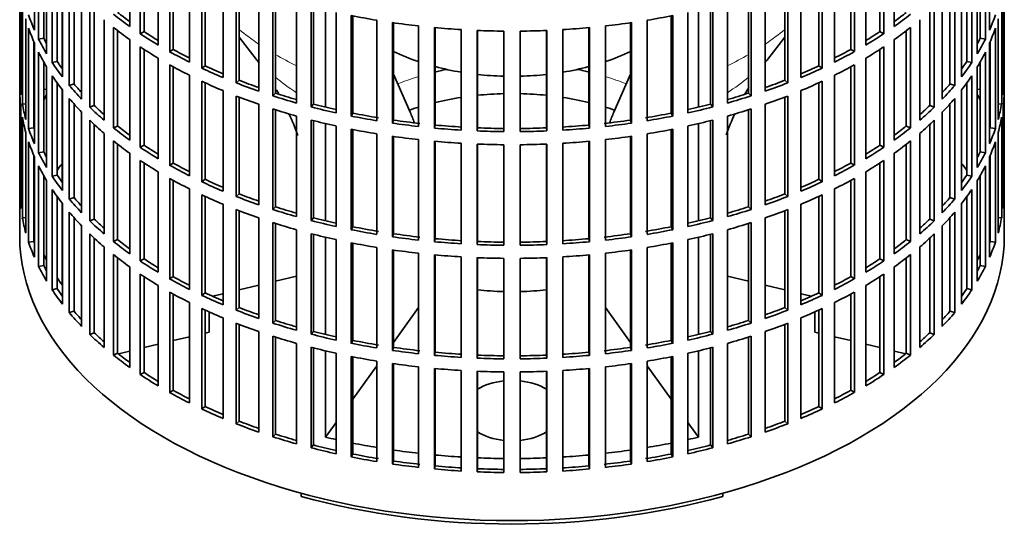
# Model space of a CAD drawing. Header units: millimetres. Extents: x 166 to 762, y -1804 to 1635.
# Tile 2 of 19: x 572 to 756, y -1790 to -1694. Entities that reach past the tile are written whole.
import ezdxf

# ---------------------------------------------------------------- set-up
doc = ezdxf.new("R2010")
doc.units = ezdxf.units.MM
for name, color, linetype in [('M5X8_UNI7687', 7, 'Continuous'), ('VSI134_FILTRO_A', 7, 'Continuous'), ('VSI134_GIUNTO_8×', 7, 'Continuous'), ('VSI134_SUPPORTO_', 7, 'Continuous')]:
    doc.layers.add(name, color=color, linetype=linetype)

# ---------------------------------------------------------------- blocks, each defined once
blk = doc.blocks.new('SE4')
at = {"layer": 'M5X8_UNI7687', "color": 7, "linetype": 'Continuous', "lineweight": 35}
for p, q in [((577.37, -1706.94), (576.82, -1706.84)), ((751.84, -1706.84), (751.29, -1706.94))]:
    blk.add_line(p, q, dxfattribs=at)
blk.add_arc((583.71, -1713.34), 10, 149.5344, 150.749, dxfattribs=at)
blk.add_ellipse((575.53, -1711.62), major_axis=(1.01, 4.83), ratio=0.279258, start_param=0.911533, end_param=0.977038, dxfattribs=at)
at = {"layer": 'VSI134_FILTRO_A', "color": 7, "linetype": 'Continuous', "lineweight": 35}
for p, q in [((572.33, -1570.24), (572.33, -1734.36)), ((756.33, -1734.36), (756.33, -1570.24)), ((575.09, -1677.04), (575.09, -1695.82)), ((592.89, -1676.38), (592.89, -1695.16)), ((594.84, -1677.72), (594.84, -1696.5)), ((733.83, -1677.72), (733.83, -1696.5)), ((735.77, -1676.38), (735.77, -1695.16)), ((753.58, -1677.04), (753.58, -1695.82)), ((575.87, -1678.73), (575.87, -1697.51)), ((595.58, -1678.21), (595.58, -1696.11)), ((598.22, -1679.85), (598.22, -1698.63)), ((730.45, -1679.85), (730.45, -1698.63)), ((733.09, -1678.21), (733.09, -1696.11)), ((752.79, -1678.73), (752.79, -1697.51)), ((576.82, -1680.54), (576.82, -1697.34)), ((577.37, -1681.48), (577.37, -1700.26)), ((600.36, -1681.08), (600.36, -1699.86)), ((601.03, -1681.46), (601.03, -1699.44)), ((727.63, -1681.46), (727.63, -1699.44)), ((728.31, -1681.08), (728.31, -1699.86)), ((751.29, -1681.48), (751.29, -1700.26)), ((751.84, -1680.54), (751.84, -1697.34)), ((578.41, -1683.13), (578.41, -1701.91)), ((604.04, -1683.03), (604.04, -1701.81)), ((724.62, -1683.03), (724.62, -1701.81)), ((750.25, -1683.13), (750.25, -1701.91)), ((579.33, -1684.47), (579.33, -1701.69)), ((606.36, -1684.16), (606.36, -1702.94)), ((606.97, -1684.44), (606.97, -1702.48)), ((721.69, -1684.44), (721.69, -1702.48)), ((722.3, -1684.16), (722.3, -1702.94)), ((749.33, -1684.47), (749.33, -1701.69)), ((572.34, -1686.24), (572.34, -1705.02)), ((580.32, -1685.79), (580.32, -1704.57)), ((610.33, -1685.92), (610.33, -1704.7)), ((612.81, -1686.92), (612.81, -1705.7)), ((613.35, -1687.13), (613.35, -1705.21)), ((715.32, -1687.13), (715.32, -1705.21)), ((715.85, -1686.92), (715.85, -1705.7)), ((718.33, -1685.92), (718.33, -1704.7)), ((748.34, -1685.79), (748.34, -1704.57)), ((756.32, -1686.24), (756.32, -1705.02)), ((581.6, -1687.38), (581.6, -1706.16)), ((582.49, -1688.4), (582.49, -1705.89)), ((617.03, -1688.47), (617.03, -1707.25)), ((711.64, -1688.47), (711.64, -1707.25)), ((746.17, -1688.4), (746.17, -1705.89)), ((747.06, -1687.38), (747.06, -1706.16)), ((572.56, -1689.13), (572.56, -1707.91)), ((572.83, -1690.87), (572.83, -1709.65)), ((583.91, -1689.94), (583.91, -1708.72)), ((619.65, -1689.34), (619.65, -1708.12)), ((620.11, -1689.49), (620.11, -1707.61)), ((624.08, -1690.68), (624.08, -1709.46)), ((704.58, -1690.68), (704.58, -1709.46)), ((708.55, -1689.49), (708.55, -1707.61)), ((709.01, -1689.34), (709.01, -1708.12)), ((744.75, -1689.94), (744.75, -1708.72)), ((755.84, -1690.87), (755.84, -1709.65)), ((756.1, -1689.13), (756.1, -1707.91)), ((585.43, -1691.45), (585.43, -1710.23)), ((586.27, -1692.25), (586.27, -1709.92)), ((626.83, -1691.42), (626.83, -1710.19)), ((627.21, -1691.51), (627.21, -1709.66)), ((631.45, -1692.52), (631.45, -1711.3)), ((697.22, -1692.52), (697.22, -1711.3)), ((701.45, -1691.51), (701.45, -1709.66)), ((701.84, -1691.42), (701.84, -1710.19)), ((742.4, -1692.25), (742.4, -1709.92)), ((743.24, -1691.45), (743.24, -1710.23)), ((573.48, -1693.73), (573.48, -1712.51)), ((588.11, -1693.89), (588.11, -1712.67)), ((634.29, -1693.12), (634.29, -1711.9)), ((634.59, -1693.18), (634.59, -1711.35)), ((639.06, -1693.99), (639.06, -1712.77)), ((641.99, -1694.44), (641.99, -1713.22)), ((642.2, -1694.47), (642.2, -1712.65)), ((686.46, -1694.47), (686.46, -1712.65)), ((686.68, -1694.44), (686.68, -1713.22)), ((689.6, -1693.99), (689.6, -1712.77)), ((694.07, -1693.18), (694.07, -1711.35)), ((694.37, -1693.12), (694.37, -1711.9)), ((740.55, -1693.89), (740.55, -1712.67)), ((755.19, -1693.73), (755.19, -1712.51)), ((574, -1695.45), (574, -1714.23)), ((589.85, -1695.32), (589.85, -1714.1)), ((590.64, -1695.94), (590.64, -1713.75)), ((595.58, -1696.11), (594.84, -1696.5)), ((646.87, -1695.06), (646.87, -1713.84)), ((649.85, -1695.37), (649.85, -1714.15)), ((649.98, -1695.38), (649.98, -1713.57)), ((654.81, -1695.74), (654.81, -1714.52)), ((657.82, -1695.9), (657.82, -1714.68)), ((657.87, -1695.9), (657.87, -1714.1)), ((662.82, -1696.02), (662.82, -1714.8)), ((665.85, -1696.02), (665.85, -1714.8)), ((670.8, -1695.9), (670.8, -1714.1)), ((670.84, -1695.9), (670.84, -1714.68)), ((673.86, -1695.74), (673.86, -1714.52)), ((678.68, -1695.38), (678.68, -1713.57)), ((678.81, -1695.37), (678.81, -1714.15)), ((681.8, -1695.06), (681.8, -1713.84)), ((733.09, -1696.11), (733.83, -1696.5)), ((738.02, -1695.94), (738.02, -1713.75)), ((738.82, -1695.32), (738.82, -1714.1)), ((754.66, -1695.45), (754.66, -1714.23)), ((574.98, -1698.03), (574.98, -1714.11)), ((575.09, -1698.27), (575.09, -1717.05)), ((576.82, -1697.34), (575.87, -1697.51)), ((592.89, -1697.61), (592.89, -1716.39)), ((735.77, -1697.61), (735.77, -1716.39)), ((751.84, -1697.34), (752.79, -1697.51)), ((753.58, -1698.27), (753.58, -1717.05)), ((753.68, -1698.03), (753.68, -1714.11)), ((575.87, -1699.96), (575.87, -1718.74)), ((594.84, -1698.95), (594.84, -1717.73)), ((595.58, -1699.43), (595.58, -1717.34)), ((601.03, -1699.44), (600.36, -1699.86)), ((727.63, -1699.44), (728.31, -1699.86)), ((733.09, -1699.43), (733.09, -1717.34)), ((733.83, -1698.95), (733.83, -1717.73)), ((752.79, -1699.96), (752.79, -1718.74)), ((576.82, -1701.77), (576.82, -1718.57)), ((579.33, -1701.69), (578.41, -1701.91)), ((598.22, -1701.08), (598.22, -1719.86)), ((730.45, -1701.08), (730.45, -1719.86)), ((749.33, -1701.69), (750.25, -1701.91)), ((751.84, -1701.77), (751.84, -1718.57)), ((577.37, -1702.71), (577.37, -1721.49)), ((600.36, -1702.31), (600.36, -1721.09)), ((601.03, -1702.69), (601.03, -1720.67)), ((606.97, -1702.48), (606.36, -1702.94)), ((721.69, -1702.48), (722.3, -1702.94)), ((727.63, -1702.69), (727.63, -1720.67)), ((728.31, -1702.31), (728.31, -1721.09)), ((751.29, -1702.71), (751.29, -1721.49)), ((572.56, -1705.02), (572.34, -1705.02)), ((578.41, -1704.36), (578.41, -1723.14)), ((604.04, -1704.26), (604.04, -1723.04)), ((606.36, -1705.39), (606.36, -1724.17)), ((606.97, -1705.67), (606.97, -1723.71)), ((613.35, -1705.21), (612.81, -1705.7)), ((715.32, -1705.21), (715.85, -1705.7)), ((721.69, -1705.67), (721.69, -1723.71)), ((722.3, -1705.39), (722.3, -1724.17)), ((724.62, -1704.26), (724.62, -1723.04)), ((750.25, -1704.36), (750.25, -1723.14)), ((756.1, -1705.02), (756.32, -1705.02)), ((572.34, -1707.47), (572.34, -1726.25)), ((579.33, -1705.7), (579.33, -1722.91)), ((580.32, -1707.02), (580.32, -1725.8)), ((582.49, -1705.89), (581.6, -1706.16)), ((610.33, -1707.14), (610.33, -1725.92)), ((718.33, -1707.14), (718.33, -1725.92)), ((746.17, -1705.89), (747.06, -1706.16)), ((748.34, -1707.02), (748.34, -1725.8)), ((749.33, -1705.7), (749.33, -1722.91)), ((756.32, -1707.47), (756.32, -1726.25)), ((581.6, -1708.61), (581.6, -1727.39)), ((612.81, -1708.15), (612.81, -1726.93)), ((613.35, -1708.36), (613.35, -1726.44)), ((620.11, -1707.61), (619.65, -1708.12)), ((708.55, -1707.61), (709.01, -1708.12)), ((715.32, -1708.36), (715.32, -1726.44)), ((715.85, -1708.15), (715.85, -1726.93)), ((747.06, -1708.61), (747.06, -1727.39)), ((572.56, -1710.36), (572.56, -1729.14)), ((573.48, -1709.6), (572.83, -1709.65)), ((582.49, -1709.63), (582.49, -1727.12)), ((583.91, -1711.17), (583.91, -1729.95)), ((586.27, -1709.92), (585.43, -1710.23)), ((617.03, -1709.7), (617.03, -1728.48)), ((619.65, -1710.57), (619.65, -1729.35)), ((620.11, -1710.72), (620.11, -1728.84)), ((627.21, -1709.66), (626.83, -1710.19)), ((701.45, -1709.66), (701.84, -1710.19)), ((708.55, -1710.72), (708.55, -1728.84)), ((709.01, -1710.57), (709.01, -1729.35)), ((711.64, -1709.7), (711.64, -1728.48)), ((742.4, -1709.92), (743.24, -1710.23)), ((744.75, -1711.17), (744.75, -1729.95)), ((746.17, -1709.63), (746.17, -1727.12)), ((755.19, -1709.6), (755.84, -1709.65)), ((756.1, -1710.36), (756.1, -1729.14)), ((572.83, -1712.1), (572.83, -1730.88)), ((585.43, -1712.68), (585.43, -1731.46)), ((624.08, -1711.91), (624.08, -1730.68)), ((626.83, -1712.64), (626.83, -1731.42)), ((627.21, -1712.74), (627.21, -1730.89)), ((634.59, -1711.35), (634.29, -1711.9)), ((642.2, -1712.65), (641.99, -1713.22)), ((686.46, -1712.65), (686.68, -1713.22)), ((694.07, -1711.35), (694.37, -1711.9)), ((701.45, -1712.74), (701.45, -1730.89)), ((701.84, -1712.64), (701.84, -1731.42)), ((704.58, -1711.91), (704.58, -1730.68)), ((743.24, -1712.68), (743.24, -1731.46)), ((755.84, -1712.1), (755.84, -1730.88)), ((574.98, -1714.11), (574, -1714.23)), ((586.27, -1713.48), (586.27, -1731.15)), ((590.64, -1713.75), (589.85, -1714.1)), ((631.45, -1713.75), (631.45, -1732.53)), ((634.29, -1714.35), (634.29, -1733.13)), ((634.59, -1714.41), (634.59, -1732.58)), ((649.98, -1713.57), (649.85, -1714.15)), ((657.87, -1714.1), (657.82, -1714.68)), ((670.8, -1714.1), (670.84, -1714.68)), ((678.68, -1713.57), (678.81, -1714.15)), ((694.07, -1714.41), (694.07, -1732.58)), ((694.37, -1714.35), (694.37, -1733.13)), ((697.22, -1713.75), (697.22, -1732.53)), ((738.02, -1713.75), (738.82, -1714.1)), ((742.4, -1713.48), (742.4, -1731.15)), ((753.68, -1714.11), (754.66, -1714.23)), ((573.48, -1714.96), (573.48, -1733.74)), ((574, -1716.68), (574, -1735.46)), ((588.11, -1715.12), (588.11, -1733.9)), ((589.85, -1716.55), (589.85, -1735.33)), ((639.06, -1715.21), (639.06, -1733.99)), ((641.99, -1715.67), (641.99, -1734.45)), ((642.2, -1715.7), (642.2, -1733.88)), ((646.87, -1716.29), (646.87, -1735.07)), ((649.85, -1716.6), (649.85, -1735.38)), ((649.98, -1716.61), (649.98, -1734.8)), ((678.68, -1716.61), (678.68, -1734.8)), ((678.81, -1716.6), (678.81, -1735.38)), ((681.8, -1716.29), (681.8, -1735.07)), ((686.46, -1715.7), (686.46, -1733.88)), ((686.68, -1715.67), (686.68, -1734.45)), ((689.6, -1715.21), (689.6, -1733.99)), ((738.82, -1716.55), (738.82, -1735.33)), ((740.55, -1715.12), (740.55, -1733.9)), ((754.66, -1716.68), (754.66, -1735.46)), ((755.19, -1714.96), (755.19, -1733.74)), ((590.64, -1717.17), (590.64, -1734.98)), ((595.58, -1717.34), (594.84, -1717.73)), ((654.81, -1716.97), (654.81, -1735.75)), ((657.82, -1717.12), (657.82, -1735.9)), ((657.87, -1717.13), (657.87, -1735.33)), ((662.82, -1717.25), (662.82, -1736.03)), ((665.85, -1717.25), (665.85, -1736.03)), ((670.8, -1717.13), (670.8, -1735.33)), ((670.84, -1717.12), (670.84, -1735.9)), ((673.86, -1716.97), (673.86, -1735.75)), ((733.09, -1717.34), (733.83, -1717.73)), ((738.02, -1717.17), (738.02, -1734.98)), ((574.98, -1719.26), (574.98, -1735.34)), ((575.09, -1719.5), (575.09, -1738.28)), ((576.82, -1718.57), (575.87, -1718.74)), ((592.89, -1718.84), (592.89, -1737.62)), ((594.84, -1720.18), (594.84, -1738.96)), ((733.83, -1720.18), (733.83, -1738.96)), ((735.77, -1718.84), (735.77, -1737.62)), ((751.84, -1718.57), (752.79, -1718.74)), ((753.58, -1719.5), (753.58, -1738.28)), ((753.68, -1719.26), (753.68, -1735.34)), ((575.87, -1721.19), (575.87, -1739.97)), ((595.58, -1720.66), (595.58, -1738.57)), ((601.03, -1720.67), (600.36, -1721.09)), ((727.63, -1720.67), (728.31, -1721.09)), ((733.09, -1720.66), (733.09, -1738.57)), ((752.79, -1721.19), (752.79, -1739.97)), ((576.82, -1723), (576.82, -1739.8)), ((577.37, -1723.94), (577.37, -1742.72)), ((579.33, -1722.91), (578.41, -1723.14)), ((598.22, -1722.31), (598.22, -1741.09)), ((600.36, -1723.54), (600.36, -1742.32)), ((601.03, -1723.92), (601.03, -1741.9)), ((606.97, -1723.71), (606.36, -1724.17)), ((721.69, -1723.71), (722.3, -1724.17)), ((727.63, -1723.92), (727.63, -1741.9)), ((728.31, -1723.54), (728.31, -1742.32)), ((730.45, -1722.31), (730.45, -1741.09)), ((749.33, -1722.91), (750.25, -1723.14)), ((751.29, -1723.94), (751.29, -1742.72)), ((751.84, -1723), (751.84, -1739.8)), ((578.41, -1725.59), (578.41, -1744.36)), ((604.04, -1725.49), (604.04, -1744.27)), ((724.62, -1725.49), (724.62, -1744.27)), ((750.25, -1725.59), (750.25, -1744.36)), ((572.56, -1726.25), (572.34, -1726.25)), ((579.33, -1726.92), (579.33, -1744.14)), ((582.49, -1727.12), (581.6, -1727.39)), ((606.36, -1726.62), (606.36, -1745.4)), ((606.97, -1726.9), (606.97, -1744.94)), ((613.35, -1726.44), (612.81, -1726.93)), ((715.32, -1726.44), (715.85, -1726.93)), ((721.69, -1726.9), (721.69, -1744.94)), ((722.3, -1726.62), (722.3, -1745.4)), ((746.17, -1727.12), (747.06, -1727.39)), ((749.33, -1726.92), (749.33, -1744.14)), ((756.1, -1726.25), (756.32, -1726.25)), ((580.32, -1728.25), (580.32, -1747.03)), ((610.33, -1728.37), (610.33, -1747.15)), ((612.81, -1729.38), (612.81, -1748.16)), ((613.35, -1729.58), (613.35, -1747.67)), ((620.11, -1728.84), (619.65, -1729.35)), ((708.55, -1728.84), (709.01, -1729.35)), ((715.32, -1729.58), (715.32, -1747.67)), ((715.85, -1729.38), (715.85, -1748.16)), ((718.33, -1728.37), (718.33, -1747.15)), ((748.34, -1728.25), (748.34, -1747.03)), ((573.48, -1730.83), (572.83, -1730.88)), ((581.6, -1729.84), (581.6, -1748.62)), ((582.49, -1730.86), (582.49, -1748.35)), ((586.27, -1731.15), (585.43, -1731.46)), ((617.03, -1730.93), (617.03, -1749.71)), ((627.21, -1730.89), (626.83, -1731.42)), ((701.45, -1730.89), (701.84, -1731.42)), ((711.64, -1730.93), (711.64, -1749.71)), ((742.4, -1731.15), (743.24, -1731.46)), ((746.17, -1730.86), (746.17, -1748.35)), ((747.06, -1729.84), (747.06, -1748.62)), ((755.19, -1730.83), (755.84, -1730.88)), ((583.91, -1732.4), (583.91, -1751.18)), ((619.65, -1731.8), (619.65, -1750.58)), ((620.11, -1731.95), (620.11, -1750.07)), ((624.08, -1733.13), (624.08, -1751.91)), ((634.59, -1732.58), (634.29, -1733.13)), ((694.07, -1732.58), (694.37, -1733.13)), ((704.58, -1733.13), (704.58, -1751.91)), ((708.55, -1731.95), (708.55, -1750.07)), ((709.01, -1731.8), (709.01, -1750.58)), ((744.75, -1732.4), (744.75, -1751.18)), ((585.43, -1733.91), (585.43, -1752.69)), ((586.27, -1734.71), (586.27, -1752.38)), ((590.64, -1734.98), (589.85, -1735.33)), ((626.83, -1733.87), (626.83, -1752.65)), ((627.21, -1733.97), (627.21, -1752.12)), ((631.45, -1734.98), (631.45, -1753.76)), ((642.2, -1733.88), (641.99, -1734.45)), ((649.98, -1734.8), (649.85, -1735.38)), ((678.68, -1734.8), (678.81, -1735.38)), ((686.46, -1733.88), (686.68, -1734.45)), ((697.22, -1734.98), (697.22, -1753.76)), ((701.45, -1733.97), (701.45, -1752.12)), ((701.84, -1733.87), (701.84, -1752.65)), ((738.02, -1734.98), (738.82, -1735.33)), ((742.4, -1734.71), (742.4, -1752.38)), ((743.24, -1733.91), (743.24, -1752.69)), ((574.98, -1735.34), (574, -1735.46)), ((588.11, -1736.35), (588.11, -1755.13)), ((634.29, -1735.58), (634.29, -1754.36)), ((634.59, -1735.64), (634.59, -1753.8)), ((639.06, -1736.44), (639.06, -1755.22)), ((641.99, -1736.9), (641.99, -1755.68)), ((642.2, -1736.93), (642.2, -1755.11)), ((657.87, -1735.33), (657.82, -1735.9)), ((670.8, -1735.33), (670.84, -1735.9)), ((686.46, -1736.93), (686.46, -1755.11)), ((686.68, -1736.9), (686.68, -1755.68)), ((689.6, -1736.44), (689.6, -1755.22)), ((694.07, -1735.64), (694.07, -1753.8)), ((694.37, -1735.58), (694.37, -1754.36)), ((740.55, -1736.35), (740.55, -1755.13)), ((753.68, -1735.34), (754.66, -1735.46)), ((589.85, -1737.78), (589.85, -1756.56)), ((590.64, -1738.4), (590.64, -1756.21)), ((595.58, -1738.57), (594.84, -1738.96)), ((646.87, -1737.52), (646.87, -1756.3)), ((649.85, -1737.82), (649.85, -1756.6)), ((649.98, -1737.84), (649.98, -1756.03)), ((654.81, -1738.2), (654.81, -1756.98)), ((657.82, -1738.35), (657.82, -1757.13)), ((657.87, -1738.36), (657.87, -1756.56)), ((662.82, -1738.48), (662.82, -1757.26)), ((665.85, -1738.48), (665.85, -1757.26)), ((670.8, -1738.36), (670.8, -1756.56)), ((670.84, -1738.35), (670.84, -1757.13)), ((673.86, -1738.2), (673.86, -1756.98)), ((678.68, -1737.84), (678.68, -1756.03)), ((678.81, -1737.82), (678.81, -1756.6)), ((681.8, -1737.52), (681.8, -1756.3)), ((733.09, -1738.57), (733.83, -1738.96)), ((738.02, -1738.4), (738.02, -1756.21)), ((738.82, -1737.78), (738.82, -1756.56)), ((576.82, -1739.8), (575.87, -1739.97)), ((592.89, -1740.07), (592.89, -1758.85)), ((735.77, -1740.07), (735.77, -1758.85)), ((751.84, -1739.8), (752.79, -1739.97)), ((594.84, -1741.41), (594.84, -1760.19)), ((595.58, -1741.89), (595.58, -1759.8)), ((601.03, -1741.9), (600.36, -1742.32)), ((727.63, -1741.9), (728.31, -1742.32)), ((733.09, -1741.89), (733.09, -1759.8)), ((733.83, -1741.41), (733.83, -1760.19)), ((579.33, -1744.14), (578.41, -1744.36)), ((598.22, -1743.54), (598.22, -1762.31)), ((730.45, -1743.54), (730.45, -1762.31)), ((749.33, -1744.14), (750.25, -1744.36)), ((600.36, -1744.77), (600.36, -1763.55)), ((601.03, -1745.15), (601.03, -1763.12)), ((606.97, -1744.94), (606.36, -1745.4)), ((721.69, -1744.94), (722.3, -1745.4)), ((727.63, -1745.15), (727.63, -1763.12)), ((728.31, -1744.77), (728.31, -1763.55)), ((604.04, -1746.72), (604.04, -1765.5)), ((606.36, -1747.85), (606.36, -1766.62)), ((613.35, -1747.67), (612.81, -1748.16)), ((715.32, -1747.67), (715.85, -1748.16)), ((722.3, -1747.85), (722.3, -1766.62)), ((724.62, -1746.72), (724.62, -1765.5)), ((582.49, -1748.35), (581.6, -1748.62)), ((606.97, -1748.13), (606.97, -1766.17)), ((610.33, -1749.6), (610.33, -1768.38)), ((718.33, -1749.6), (718.33, -1768.38)), ((721.69, -1748.13), (721.69, -1766.17)), ((746.17, -1748.35), (747.06, -1748.62)), ((612.81, -1750.61), (612.81, -1769.38)), ((613.35, -1750.81), (613.35, -1768.9)), ((620.11, -1750.07), (619.65, -1750.58)), ((708.55, -1750.07), (709.01, -1750.58)), ((715.32, -1750.81), (715.32, -1768.9)), ((715.85, -1750.61), (715.85, -1769.38)), ((586.27, -1752.38), (585.43, -1752.69)), ((617.03, -1752.16), (617.03, -1770.94)), ((619.65, -1753.03), (619.65, -1771.81)), ((620.11, -1753.18), (620.11, -1771.3)), ((627.21, -1752.12), (626.83, -1752.65)), ((701.45, -1752.12), (701.84, -1752.65)), ((708.55, -1753.18), (708.55, -1771.3)), ((709.01, -1753.03), (709.01, -1771.81)), ((711.64, -1752.16), (711.64, -1770.94)), ((742.4, -1752.38), (743.24, -1752.69)), ((624.08, -1754.36), (624.08, -1773.14)), ((626.83, -1755.1), (626.83, -1773.88)), ((627.21, -1755.2), (627.21, -1773.35)), ((634.59, -1753.8), (634.29, -1754.36)), ((642.2, -1755.11), (641.99, -1755.68)), ((686.46, -1755.11), (686.68, -1755.68)), ((694.07, -1753.8), (694.37, -1754.36)), ((701.45, -1755.2), (701.45, -1773.35)), ((701.84, -1755.1), (701.84, -1773.88)), ((704.58, -1754.36), (704.58, -1773.14)), ((590.64, -1756.21), (589.85, -1756.56)), ((631.45, -1756.21), (631.45, -1774.99)), ((634.29, -1756.8), (634.29, -1775.58)), ((634.59, -1756.86), (634.59, -1775.03)), ((649.98, -1756.03), (649.85, -1756.6)), ((657.87, -1756.56), (657.82, -1757.13)), ((670.8, -1756.56), (670.84, -1757.13)), ((678.68, -1756.03), (678.81, -1756.6)), ((694.07, -1756.86), (694.07, -1775.03)), ((694.37, -1756.8), (694.37, -1775.58)), ((697.22, -1756.21), (697.22, -1774.99)), ((738.02, -1756.21), (738.82, -1756.56)), ((639.06, -1757.67), (639.06, -1776.45)), ((641.99, -1758.13), (641.99, -1776.9)), ((642.2, -1758.16), (642.2, -1776.34)), ((646.87, -1758.75), (646.87, -1777.53)), ((681.8, -1758.75), (681.8, -1777.53)), ((686.46, -1758.16), (686.46, -1776.34)), ((686.68, -1758.13), (686.68, -1776.9)), ((689.6, -1757.67), (689.6, -1776.45)), ((595.58, -1759.8), (594.84, -1760.19)), ((649.85, -1759.05), (649.85, -1777.83)), ((649.98, -1759.07), (649.98, -1777.26)), ((654.81, -1759.43), (654.81, -1778.21)), ((657.82, -1759.58), (657.82, -1778.36)), ((657.87, -1759.58), (657.87, -1777.79)), ((662.82, -1759.71), (662.82, -1778.49)), ((665.85, -1759.71), (665.85, -1778.49)), ((670.8, -1759.58), (670.8, -1777.79)), ((670.84, -1759.58), (670.84, -1778.36)), ((673.86, -1759.43), (673.86, -1778.21)), ((678.68, -1759.07), (678.68, -1777.26)), ((678.81, -1759.05), (678.81, -1777.83)), ((733.09, -1759.8), (733.83, -1760.19)), ((601.03, -1763.12), (600.36, -1763.55)), ((727.63, -1763.12), (728.31, -1763.55)), ((606.97, -1766.17), (606.36, -1766.62)), ((721.69, -1766.17), (722.3, -1766.62)), ((613.35, -1768.9), (612.81, -1769.38)), ((715.32, -1768.9), (715.85, -1769.38)), ((620.11, -1771.3), (619.65, -1771.81)), ((708.55, -1771.3), (709.01, -1771.81)), ((627.21, -1773.35), (626.83, -1773.88)), ((701.45, -1773.35), (701.84, -1773.88)), ((634.59, -1775.03), (634.29, -1775.58)), ((694.07, -1775.03), (694.37, -1775.58)), ((642.2, -1776.34), (641.99, -1776.9)), ((649.98, -1777.26), (649.85, -1777.83)), ((678.68, -1777.26), (678.81, -1777.83)), ((686.46, -1776.34), (686.68, -1776.9)), ((657.87, -1777.79), (657.82, -1778.36)), ((670.8, -1777.79), (670.84, -1778.36))]:
    blk.add_line(p, q, dxfattribs=at)
for centre, major_axis, start_param, end_param in [((664.33, -1661.69), (-91, 0), 0.627022, 0.668018), ((664.33, -1661.69), (91, 0), -0.668018, -0.627022), ((664.33, -1682.92), (-92, 0), 0.190989, 0.245343), ((664.33, -1661.69), (-92, 0), 0.627321, 0.681676), ((664.33, -1642.91), (-92, 0), 1.238186, 1.292541), ((664.33, -1642.91), (-92, 0), 1.325453, 1.379807), ((664.33, -1642.91), (92, 0), -1.379807, -1.325453), ((664.33, -1642.91), (92, 0), -1.292541, -1.238186), ((664.33, -1661.69), (92, 0), -0.681676, -0.627321), ((664.33, -1682.92), (92, 0), -0.245343, -0.190989), ((664.33, -1685.37), (-92, 0), 0.190989, 0.245343), ((664.33, -1664.14), (-92, 0), 0.627321, 0.681676), ((664.33, -1661.69), (-91, 0), 0.714289, 0.757518), ((664.33, -1642.91), (-92, 0), 1.412719, 1.467074), ((664.33, -1642.91), (-92, 0), 1.499986, 1.55434), ((664.33, -1642.91), (92, 0), 4.728845, 4.783199), ((664.33, -1642.91), (92, 0), -1.467074, -1.412719), ((664.33, -1661.69), (91, 0), -0.757518, -0.714289), ((664.33, -1664.14), (92, 0), -0.681676, -0.627321), ((664.33, -1685.37), (92, 0), -0.245343, -0.190989), ((664.33, -1682.92), (-92, 0), 0.278255, 0.33261), ((664.33, -1682.92), (-91, 0), 0.277957, 0.299174), ((664.33, -1661.69), (-92, 0), 0.714588, 0.768942), ((664.33, -1661.69), (92, 0), -0.768942, -0.714588), ((664.33, -1682.92), (91, 0), -0.299174, -0.277957), ((664.33, -1682.92), (92, 0), -0.33261, -0.278255), ((664.33, -1685.37), (-92, 0), 0.278255, 0.33261), ((664.33, -1664.14), (-92, 0), 0.714588, 0.768942), ((664.33, -1661.69), (-92, 0), 0.801854, 0.856209), ((664.33, -1661.69), (-91, 0), 0.801555, 0.846635), ((664.33, -1661.69), (91, 0), -0.846635, -0.801555), ((664.33, -1661.69), (92, 0), -0.856209, -0.801854), ((664.33, -1664.14), (92, 0), -0.768942, -0.714588), ((664.33, -1685.37), (92, 0), -0.33261, -0.278255), ((664.33, -1682.92), (-92, 0), 0.365522, 0.419876), ((664.33, -1682.92), (-91, 0), 0.365223, 0.392699), ((664.33, -1682.92), (91, 0), -0.394539, -0.365223), ((664.33, -1682.92), (92, 0), -0.419876, -0.365522), ((664.33, -1664.14), (-92, 0), 0.801854, 0.856209), ((664.33, -1661.69), (-92, 0), 0.889121, 0.943475), ((664.33, -1661.69), (-91, 0), 0.888822, 0.935485), ((664.33, -1661.69), (91, 0), -0.935485, -0.888822), ((664.33, -1661.69), (92, 0), -0.943475, -0.889121), ((664.33, -1664.14), (92, 0), -0.856209, -0.801854), ((664.33, -1704.15), (-92, 0), 0.016456, 0.07081), ((664.33, -1685.37), (-92, 0), 0.365522, 0.419876), ((664.33, -1664.14), (-92, 0), 0.889121, 0.943475), ((664.33, -1661.69), (-91, 0), 0.976088, 1.024141), ((664.33, -1661.69), (91, 0), -1.024141, -0.976088), ((664.33, -1664.14), (92, 0), -0.943475, -0.889121), ((664.33, -1685.37), (92, 0), -0.419876, -0.365522), ((664.33, -1704.15), (92, 0), 6.212375, 6.266729), ((664.33, -1706.6), (-92, 0), 0.016456, 0.07081), ((664.33, -1682.92), (-92, 0), 0.452788, 0.507143), ((664.33, -1682.92), (-91, 0), 0.45249, 0.486998), ((664.33, -1661.69), (-92, 0), 0.976387, 1.030742), ((664.33, -1661.69), (92, 0), -1.030742, -0.976387), ((664.33, -1682.92), (91, 0), -0.486998, -0.45249), ((664.33, -1682.92), (92, 0), -0.507143, -0.452788), ((664.33, -1706.6), (92, 0), 6.212375, 6.266729), ((664.33, -1685.37), (-92, 0), 0.452788, 0.507143), ((664.33, -1664.14), (-92, 0), 0.976387, 1.030742), ((664.33, -1661.69), (-92, 0), 1.063654, 1.118008), ((664.33, -1661.69), (-91, 0), 1.063355, 1.112655), ((664.33, -1661.69), (91, 0), -1.112655, -1.063355), ((664.33, -1661.69), (92, 0), -1.118008, -1.063654), ((664.33, -1664.14), (92, 0), -1.030742, -0.976387), ((664.33, -1685.37), (92, 0), -0.507143, -0.452788), ((664.33, -1704.15), (-92, 0), 0.103722, 0.158077), ((664.33, -1682.92), (-92, 0), 0.540055, 0.594409), ((664.33, -1682.92), (-91, 0), 0.539756, 0.577951), ((664.33, -1664.14), (-92, 0), 1.063654, 1.118008), ((664.33, -1661.69), (-92, 0), 1.15092, 1.205275), ((664.33, -1661.69), (-91, 0), 1.150621, 1.201065), ((664.33, -1661.69), (91, 0), -1.201065, -1.150621), ((664.33, -1661.69), (92, 0), -1.205275, -1.15092), ((664.33, -1664.14), (92, 0), -1.118008, -1.063654), ((664.33, -1682.92), (91, 0), -0.577951, -0.539756), ((664.33, -1682.92), (92, 0), -0.594409, -0.540055), ((664.33, -1704.15), (92, 0), -0.158077, -0.103722), ((664.33, -1706.6), (-92, 0), 0.103722, 0.158077), ((664.33, -1725.38), (-92, 0), -0.245343, -0.240575), ((664.33, -1685.37), (-92, 0), 0.540055, 0.594409), ((664.33, -1664.14), (-92, 0), 1.15092, 1.205275), ((664.33, -1661.69), (-92, 0), 1.238186, 1.292541), ((664.33, -1661.69), (-91, 0), 1.237888, 1.29284), ((664.33, -1661.69), (-91, 0), 1.325154, 1.380106), ((664.33, -1661.69), (91, 0), -1.380106, -1.325154), ((664.33, -1661.69), (91, 0), -1.29284, -1.237888), ((664.33, -1661.69), (92, 0), -1.292541, -1.238186), ((664.33, -1664.14), (92, 0), -1.205275, -1.15092), ((664.33, -1685.37), (92, 0), -0.594409, -0.540055), ((664.33, -1706.6), (92, 0), -0.158077, -0.103722), ((664.33, -1704.15), (-92, 0), 0.190989, 0.245343), ((664.33, -1704.15), (-91, 0), 0.19069, 0.196715), ((664.33, -1682.92), (-92, 0), 0.627321, 0.681676), ((664.33, -1682.92), (-91, 0), 0.627022, 0.668018), ((664.33, -1664.14), (-92, 0), 1.238186, 1.292541), ((664.33, -1661.69), (-92, 0), 1.325453, 1.379807), ((664.33, -1661.69), (-92, 0), 1.412719, 1.467074), ((664.33, -1661.69), (-91, 0), 1.412421, 1.467373), ((664.33, -1661.69), (-92, 0), 1.499986, 1.55434), ((664.33, -1661.69), (-91, 0), 1.499687, 1.554639), ((664.33, -1661.69), (91, 0), 4.728546, 4.783498), ((664.33, -1661.69), (92, 0), 4.728845, 4.783199), ((664.33, -1661.69), (91, 0), -1.467373, -1.412421), ((664.33, -1661.69), (92, 0), -1.467074, -1.412719), ((664.33, -1661.69), (92, 0), -1.379807, -1.325453), ((664.33, -1664.14), (92, 0), -1.292541, -1.238186), ((664.33, -1682.92), (91, 0), -0.668018, -0.627022), ((664.33, -1682.92), (92, 0), -0.681676, -0.627321), ((664.33, -1704.15), (92, 0), -0.245343, -0.190989), ((664.33, -1706.6), (-92, 0), 0.190989, 0.245343), ((664.33, -1685.37), (-92, 0), 0.627321, 0.681676), ((664.33, -1664.14), (-92, 0), 1.325453, 1.379807), ((664.33, -1664.14), (-92, 0), 1.412719, 1.467074), ((664.33, -1664.14), (92, 0), -1.467074, -1.412719), ((664.33, -1664.14), (92, 0), -1.379807, -1.325453), ((664.33, -1685.37), (92, 0), -0.681676, -0.627321), ((664.33, -1706.6), (92, 0), -0.245343, -0.190989), ((664.33, -1682.92), (-92, 0), 0.714588, 0.768942), ((664.33, -1682.92), (-91, 0), 0.714289, 0.757518), ((664.33, -1664.14), (-92, 0), 1.499986, 1.55434), ((664.33, -1664.14), (92, 0), 4.728845, 4.783199), ((664.33, -1682.92), (91, 0), -0.757518, -0.714289), ((664.33, -1682.92), (92, 0), -0.768942, -0.714588), ((664.33, -1704.15), (-92, 0), 0.278255, 0.33261), ((664.33, -1704.15), (-91, 0), 0.277957, 0.299174), ((664.33, -1685.37), (-92, 0), 0.714588, 0.768942), ((664.33, -1685.37), (92, 0), -0.768942, -0.714588), ((664.33, -1704.15), (91, 0), -0.299174, -0.277957), ((664.33, -1704.15), (92, 0), -0.33261, -0.278255), ((664.33, -1706.6), (-92, 0), 0.278255, 0.33261), ((664.33, -1682.92), (-92, 0), 0.801854, 0.856209), ((664.33, -1682.92), (-91, 0), 0.801555, 0.846635), ((664.33, -1682.92), (91, 0), -0.846635, -0.801555), ((664.33, -1682.92), (92, 0), -0.856209, -0.801854), ((664.33, -1706.6), (92, 0), -0.33261, -0.278255), ((664.33, -1704.15), (-92, 0), 0.365522, 0.419876), ((664.33, -1704.15), (-91, 0), 0.365223, 0.394539), ((664.33, -1685.37), (-92, 0), 0.801854, 0.856209), ((664.33, -1682.92), (-91, 0), 0.888822, 0.935485), ((664.33, -1682.92), (91, 0), -0.935485, -0.888822), ((664.33, -1685.37), (92, 0), -0.856209, -0.801854), ((664.33, -1704.15), (91, 0), -0.394539, -0.365223), ((664.33, -1704.15), (92, 0), -0.419876, -0.365522), ((664.33, -1706.6), (-92, 0), 0.365522, 0.419876), ((664.33, -1682.92), (-92, 0), 0.889121, 0.943475), ((664.33, -1682.92), (92, 0), -0.943475, -0.889121), ((664.33, -1706.6), (92, 0), -0.419876, -0.365522), ((664.33, -1725.38), (-92, 0), 0.016456, 0.07081), ((664.33, -1704.15), (-92, 0), 0.452788, 0.507143), ((664.33, -1704.15), (-91, 0), 0.45249, 0.486998), ((664.33, -1685.37), (-92, 0), 0.889121, 0.943475), ((664.33, -1682.92), (-92, 0), 0.976387, 1.030742), ((664.33, -1682.92), (-91, 0), 0.976088, 1.024141), ((664.33, -1682.92), (91, 0), -1.024141, -0.976088), ((664.33, -1682.92), (92, 0), -1.030742, -0.976387), ((664.33, -1685.37), (92, 0), -0.943475, -0.889121), ((664.33, -1704.15), (91, 0), -0.486998, -0.45249), ((664.33, -1704.15), (92, 0), -0.507143, -0.452788), ((664.33, -1725.38), (92, 0), 6.212375, 6.266729), ((664.33, -1685.37), (-92, 0), 0.976387, 1.030742), ((664.33, -1682.92), (-92, 0), 1.063654, 1.118008), ((664.33, -1682.92), (-91, 0), 1.063355, 1.112655), ((664.33, -1682.92), (91, 0), -1.112655, -1.063355), ((664.33, -1682.92), (92, 0), -1.118008, -1.063654), ((664.33, -1685.37), (92, 0), -1.030742, -0.976387), ((664.33, -1725.38), (-92, 0), 0.103722, 0.158077), ((664.33, -1706.6), (-92, 0), 0.452788, 0.507143), ((664.33, -1704.15), (-91, 0), 0.539756, 0.577951), ((664.33, -1682.92), (-92, 0), 1.15092, 1.205275), ((664.33, -1682.92), (-91, 0), 1.150621, 1.201065), ((664.33, -1682.92), (91, 0), -1.201065, -1.150621), ((664.33, -1682.92), (92, 0), -1.205275, -1.15092), ((664.33, -1704.15), (91, 0), -0.577951, -0.539756), ((664.33, -1706.6), (92, 0), -0.507143, -0.452788), ((664.33, -1725.38), (92, 0), -0.158077, -0.103722), ((664.33, -1704.15), (-92, 0), 0.540055, 0.594409), ((664.33, -1685.37), (-92, 0), 1.063654, 1.118008), ((664.33, -1682.92), (-92, 0), 1.238186, 1.292541), ((664.33, -1682.92), (-91, 0), 1.237888, 1.29284), ((664.33, -1682.92), (91, 0), -1.29284, -1.237888), ((664.33, -1682.92), (92, 0), -1.292541, -1.238186), ((664.33, -1685.37), (92, 0), -1.118008, -1.063654), ((664.33, -1704.15), (92, 0), -0.594409, -0.540055), ((664.33, -1734.36), (-92, 0), 0, 3.141593), ((664.33, -1706.6), (-92, 0), 0.540055, 0.594409), ((664.33, -1704.15), (-91, 0), 0.627022, 0.668018), ((664.33, -1685.37), (-92, 0), 1.15092, 1.205275), ((664.33, -1682.92), (-92, 0), 1.325453, 1.379807), ((664.33, -1682.92), (-91, 0), 1.325154, 1.380106), ((664.33, -1682.92), (-91, 0), 1.412421, 1.467373), ((664.33, -1682.92), (91, 0), -1.467373, -1.412421), ((664.33, -1682.92), (91, 0), -1.380106, -1.325154), ((664.33, -1682.92), (92, 0), -1.379807, -1.325453), ((664.33, -1685.37), (92, 0), -1.205275, -1.15092), ((664.33, -1704.15), (91, 0), -0.668018, -0.627022), ((664.33, -1706.6), (92, 0), -0.594409, -0.540055), ((664.33, -1725.38), (-92, 0), 0.190989, 0.245343), ((664.33, -1725.38), (-91, 0), 0.19069, 0.196715), ((664.33, -1704.15), (-92, 0), 0.627321, 0.681676), ((664.33, -1685.37), (-92, 0), 1.238186, 1.292541), ((664.33, -1685.37), (-92, 0), 1.325453, 1.379807), ((664.33, -1682.92), (-92, 0), 1.412719, 1.467074), ((664.33, -1682.92), (-92, 0), 1.499986, 1.55434), ((664.33, -1682.92), (-91, 0), 1.499687, 1.554639), ((664.33, -1682.92), (91, 0), 4.728546, 4.783498), ((664.33, -1682.92), (92, 0), 4.728845, 4.783199), ((664.33, -1682.92), (92, 0), -1.467074, -1.412719), ((664.33, -1685.37), (92, 0), -1.379807, -1.325453), ((664.33, -1685.37), (92, 0), -1.292541, -1.238186), ((664.33, -1704.15), (92, 0), -0.681676, -0.627321), ((664.33, -1725.38), (91, 0), -0.196715, -0.19069), ((664.33, -1725.38), (92, 0), -0.245343, -0.190989), ((664.33, -1706.6), (-92, 0), 0.627321, 0.681676), ((664.33, -1704.15), (-91, 0), 0.714289, 0.757518), ((664.33, -1685.37), (-92, 0), 1.412719, 1.467074), ((664.33, -1685.37), (-92, 0), 1.499986, 1.55434), ((664.33, -1685.37), (92, 0), 4.728845, 4.783199), ((664.33, -1685.37), (92, 0), -1.467074, -1.412719), ((664.33, -1704.15), (91, 0), -0.757518, -0.714289), ((664.33, -1706.6), (92, 0), -0.681676, -0.627321), ((664.33, -1725.38), (-92, 0), 0.278255, 0.33261), ((664.33, -1725.38), (-91, 0), 0.277957, 0.299174), ((664.33, -1704.15), (-92, 0), 0.714588, 0.768942), ((664.33, -1704.15), (92, 0), -0.768942, -0.714588), ((664.33, -1725.38), (91, 0), -0.299174, -0.277957), ((664.33, -1725.38), (92, 0), -0.33261, -0.278255), ((664.33, -1706.6), (-92, 0), 0.714588, 0.768942), ((664.33, -1704.15), (-92, 0), 0.801854, 0.856209), ((664.33, -1704.15), (-91, 0), 0.801555, 0.846635), ((664.33, -1704.15), (91, 0), -0.846635, -0.801555), ((664.33, -1704.15), (92, 0), -0.856209, -0.801854), ((664.33, -1706.6), (92, 0), -0.768942, -0.714588), ((664.33, -1725.38), (-91, 0), 0.365223, 0.394539), ((664.33, -1725.38), (91, 0), -0.394539, -0.365223), ((664.33, -1725.38), (-92, 0), 0.365522, 0.419876), ((664.33, -1706.6), (-92, 0), 0.801854, 0.856209), ((664.33, -1704.15), (-92, 0), 0.889121, 0.943475), ((664.33, -1704.15), (-91, 0), 0.888822, 0.935485), ((664.33, -1704.15), (91, 0), -0.935485, -0.888822), ((664.33, -1704.15), (92, 0), -0.943475, -0.889121), ((664.33, -1706.6), (92, 0), -0.856209, -0.801854), ((664.33, -1725.38), (92, 0), -0.419876, -0.365522), ((664.33, -1706.6), (-92, 0), 0.889121, 0.943475), ((664.33, -1704.15), (-91, 0), 0.976088, 1.024141), ((664.33, -1704.15), (91, 0), -1.024141, -0.976088), ((664.33, -1706.6), (92, 0), -0.943475, -0.889121), ((664.33, -1725.38), (-92, 0), 0.452788, 0.507143), ((664.33, -1725.38), (-91, 0), 0.45249, 0.486998), ((664.33, -1704.15), (-92, 0), 0.976387, 1.030742), ((664.33, -1704.15), (92, 0), -1.030742, -0.976387), ((664.33, -1725.38), (91, 0), -0.486998, -0.45249), ((664.33, -1725.38), (92, 0), -0.507143, -0.452788), ((664.33, -1706.6), (-92, 0), 0.976387, 1.030742), ((664.33, -1704.15), (-92, 0), 1.063654, 1.118008), ((664.33, -1704.15), (-91, 0), 1.063355, 1.112655), ((664.33, -1704.15), (91, 0), -1.112655, -1.063355), ((664.33, -1704.15), (92, 0), -1.118008, -1.063654), ((664.33, -1706.6), (92, 0), -1.030742, -0.976387), ((664.33, -1725.38), (-92, 0), 0.540055, 0.594409), ((664.33, -1725.38), (-91, 0), 0.539756, 0.577951), ((664.33, -1706.6), (-92, 0), 1.063654, 1.118008), ((664.33, -1704.15), (-92, 0), 1.15092, 1.205275), ((664.33, -1704.15), (-91, 0), 1.150621, 1.201065), ((664.33, -1704.15), (91, 0), -1.201065, -1.150621), ((664.33, -1704.15), (92, 0), -1.205275, -1.15092), ((664.33, -1706.6), (92, 0), -1.118008, -1.063654), ((664.33, -1725.38), (91, 0), -0.577951, -0.539756), ((664.33, -1725.38), (92, 0), -0.594409, -0.540055), ((664.33, -1706.6), (-92, 0), 1.15092, 1.205275), ((664.33, -1704.15), (-92, 0), 1.238186, 1.292541), ((664.33, -1704.15), (-91, 0), 1.237888, 1.29284), ((664.33, -1704.15), (-91, 0), 1.325154, 1.380106), ((664.33, -1704.15), (91, 0), -1.380106, -1.325154), ((664.33, -1704.15), (91, 0), -1.29284, -1.237888), ((664.33, -1704.15), (92, 0), -1.292541, -1.238186), ((664.33, -1706.6), (92, 0), -1.205275, -1.15092), ((664.33, -1725.38), (-92, 0), 0.627321, 0.681676), ((664.33, -1725.38), (-91, 0), 0.627022, 0.668018), ((664.33, -1706.6), (-92, 0), 1.238186, 1.292541), ((664.33, -1704.15), (-92, 0), 1.325453, 1.379807), ((664.33, -1704.15), (-92, 0), 1.412719, 1.467074), ((664.33, -1704.15), (-91, 0), 1.412421, 1.467373), ((664.33, -1704.15), (-92, 0), 1.499986, 1.55434), ((664.33, -1704.15), (-91, 0), 1.499687, 1.554639), ((664.33, -1704.15), (91, 0), 4.728546, 4.783498), ((664.33, -1704.15), (92, 0), 4.728845, 4.783199), ((664.33, -1704.15), (91, 0), -1.467373, -1.412421), ((664.33, -1704.15), (92, 0), -1.467074, -1.412719), ((664.33, -1704.15), (92, 0), -1.379807, -1.325453), ((664.33, -1706.6), (92, 0), -1.292541, -1.238186), ((664.33, -1725.38), (91, 0), -0.668018, -0.627022), ((664.33, -1725.38), (92, 0), -0.681676, -0.627321), ((664.33, -1706.6), (-92, 0), 1.325453, 1.379807), ((664.33, -1706.6), (92, 0), -1.379807, -1.325453), ((664.33, -1725.38), (-92, 0), 0.714588, 0.768942), ((664.33, -1725.38), (-91, 0), 0.714289, 0.757518), ((664.33, -1706.6), (-92, 0), 1.412719, 1.467074), ((664.33, -1706.6), (-92, 0), 1.499986, 1.55434), ((664.33, -1706.6), (92, 0), 4.728845, 4.783199), ((664.33, -1706.6), (92, 0), -1.467074, -1.412719), ((664.33, -1725.38), (91, 0), -0.757518, -0.714289), ((664.33, -1725.38), (92, 0), -0.768942, -0.714588), ((664.33, -1725.38), (-92, 0), 0.801854, 0.856209), ((664.33, -1725.38), (-91, 0), 0.801555, 0.846635), ((664.33, -1725.38), (91, 0), -0.846635, -0.801555), ((664.33, -1725.38), (92, 0), -0.856209, -0.801854), ((664.33, -1725.38), (-91, 0), 0.888822, 0.935485), ((664.33, -1725.38), (91, 0), -0.935485, -0.888822), ((664.33, -1725.38), (-92, 0), 0.889121, 0.943475), ((664.33, -1725.38), (92, 0), -0.943475, -0.889121), ((664.33, -1725.38), (-92, 0), 0.976387, 1.030742), ((664.33, -1725.38), (-91, 0), 0.976088, 1.024141), ((664.33, -1725.38), (91, 0), -1.024141, -0.976088), ((664.33, -1725.38), (92, 0), -1.030742, -0.976387), ((664.33, -1725.38), (-92, 0), 1.063654, 1.118008), ((664.33, -1725.38), (-91, 0), 1.063355, 1.112655), ((664.33, -1725.38), (91, 0), -1.112655, -1.063355), ((664.33, -1725.38), (92, 0), -1.118008, -1.063654), ((664.33, -1725.38), (-91, 0), 1.150621, 1.201065), ((664.33, -1725.38), (91, 0), -1.201065, -1.150621), ((664.33, -1725.38), (-92, 0), 1.15092, 1.205275), ((664.33, -1725.38), (-92, 0), 1.238186, 1.292541), ((664.33, -1725.38), (-91, 0), 1.237888, 1.29284), ((664.33, -1725.38), (91, 0), -1.29284, -1.237888), ((664.33, -1725.38), (92, 0), -1.292541, -1.238186), ((664.33, -1725.38), (92, 0), -1.205275, -1.15092), ((664.33, -1725.38), (-92, 0), 1.325453, 1.379807), ((664.33, -1725.38), (-91, 0), 1.325154, 1.380106), ((664.33, -1725.38), (-91, 0), 1.412421, 1.467373), ((664.33, -1725.38), (91, 0), -1.467373, -1.412421), ((664.33, -1725.38), (91, 0), -1.380106, -1.325154), ((664.33, -1725.38), (92, 0), -1.379807, -1.325453), ((664.33, -1725.38), (-92, 0), 1.412719, 1.467074), ((664.33, -1725.38), (-92, 0), 1.499986, 1.55434), ((664.33, -1725.38), (-91, 0), 1.499687, 1.554639), ((664.33, -1725.38), (91, 0), 4.728546, 4.783498), ((664.33, -1725.38), (92, 0), 4.728845, 4.783199), ((664.33, -1725.38), (92, 0), -1.467074, -1.412719)]:
    blk.add_ellipse(centre, major_axis=major_axis, ratio=0.57735, start_param=start_param, end_param=end_param, dxfattribs=at)
at = {"layer": 'VSI134_GIUNTO_8×', "color": 7, "linetype": 'Continuous', "lineweight": 35}
for start_param, end_param in [(4.016029, 4.181601), (-1.040008, -0.874436), (4.283346, 4.432658), (-1.291065, -1.141754), (4.523869, 4.668494), (4.756284, 4.900909)]:
    blk.add_ellipse((664.33, -1684.55), major_axis=(34.5, 0), ratio=0.57735, start_param=start_param, end_param=end_param, dxfattribs=at)
at = {"layer": 'VSI134_SUPPORTO_', "color": 7, "linetype": 'Continuous', "lineweight": 35}
for p, q in [((580.26, -1703.03), (580.26, -1685.71)), ((629.51, -1710.23), (629.51, -1692.08)), ((699.16, -1692.08), (699.16, -1710.23)), ((613.35, -1697.17), (616.52, -1701.25)), ((712.15, -1701.25), (715.32, -1697.17)), ((645.3, -1711.17), (642.2, -1704.04)), ((683.36, -1711.17), (686.46, -1704.04)), ((580.26, -1724.26), (580.26, -1706.94)), ((629.51, -1731.46), (629.51, -1713.31)), ((699.16, -1713.31), (699.16, -1731.46)), ((580.26, -1743.44), (580.26, -1728.17)), ((629.51, -1752.69), (629.51, -1734.53)), ((699.16, -1734.53), (699.16, -1752.69)), ((624.08, -1741.8), (620.11, -1742.75)), ((704.58, -1741.8), (708.55, -1742.75)), ((617.03, -1743.49), (613.35, -1744.37)), ((711.64, -1743.49), (715.32, -1744.37)), ((610.33, -1745.09), (608.34, -1745.57)), ((718.33, -1745.09), (720.32, -1745.57)), ((642.2, -1754.18), (646.87, -1747.68)), ((681.8, -1747.68), (686.46, -1754.18)), ((607.76, -1752.24), (607.76, -1748.49)), ((720.9, -1752.24), (720.9, -1748.49)), ((601.03, -1753.85), (604.04, -1753.13)), ((606.97, -1752.43), (607.76, -1752.24)), ((721.69, -1752.43), (720.9, -1752.24)), ((727.63, -1753.85), (724.62, -1753.13)), ((595.58, -1755.15), (598.22, -1754.52)), ((733.09, -1755.15), (730.45, -1754.52)), ((590.77, -1756.3), (592.89, -1755.79)), ((629.51, -1771.88), (629.51, -1755.76)), ((699.16, -1755.76), (699.16, -1771.88)), ((737.9, -1756.3), (735.77, -1755.79)), ((634.59, -1764.79), (639.06, -1758.56)), ((689.6, -1758.56), (694.07, -1764.79)), ((629.51, -1771.88), (631.45, -1769.17)), ((697.22, -1769.17), (699.16, -1771.88)), ((624.94, -1782.36), (624.94, -1782.95)), ((703.72, -1782.95), (703.72, -1782.36))]:
    blk.add_line(p, q, dxfattribs=at)
for centre, radius, start, end in [((572.65, -1734.55), 55.07, 36.1929, 37.2035), ((755.42, -1734.35), 54.49, 142.5852, 143.5372), ((572.65, -1734.55), 55.07, 29.2862, 30.0606), ((755.42, -1734.35), 54.49, 149.2945, 150.8227), ((572.65, -1734.55), 55.07, 20.1786, 24.7874), ((755.42, -1734.35), 54.49, 155.1594, 159.649)]:
    blk.add_arc(centre, radius, start, end, dxfattribs=at)
at = {"layer": 'VSI134_SUPPORTO_', "color": 4, "linetype": 'Continuous', "lineweight": 9}
for centre, major_axis, start_param, end_param in [((664.33, -1675.07), (-62.27, 0), 0.611601, 0.708032), ((664.33, -1675.07), (62.27, 0), -0.708032, -0.611601), ((664.33, -1686.69), (-54.06, 0), 0.485325, 0.505195), ((664.33, -1675.07), (-62.27, 0), 0.78113, 0.86805), ((664.33, -1675.07), (62.27, 0), -0.86805, -0.78113), ((664.33, -1686.69), (54.06, 0), -0.505195, -0.485325), ((664.33, -1686.69), (-54.06, 0), 0.61282, 0.730964), ((664.33, -1723.34), (-37, 0), -1.079229, -0.956418), ((664.33, -1723.34), (37, 0), 0.956418, 1.079229), ((664.33, -1686.69), (54.06, 0), -0.730964, -0.61282)]:
    blk.add_ellipse(centre, major_axis=major_axis, ratio=0.57735, start_param=start_param, end_param=end_param, dxfattribs=at)
at = {"layer": 'VSI134_SUPPORTO_', "color": 7, "linetype": 'Continuous', "lineweight": 35}
for centre, major_axis, ratio, start_param, end_param in [((664.33, -1723.34), (-37, 0), 0.57735, -1.233734, -1.178097), ((664.33, -1723.34), (-37, 0), 0.57735, 4.31969, 4.375327), ((664.33, -1723.34), (91, 0), 0.57735, -3.440767, -3.419549), ((664.33, -1729.05), (37, 0), 0.57735, -4.452015, -4.314046), ((664.33, -1729.05), (37, 0), 0.57735, 1.611723, 1.746441), ((664.33, -1729.05), (37, 0), 0.57735, 1.395152, 1.529869), ((664.33, -1729.05), (37, 0), 0.57735, 1.172453, 1.310423), ((664.33, -1723.34), (-91, 0), 0.57735, 3.419549, 3.440767), ((664.33, -1729.05), (37, 0), 0.57735, -4.220821, -4.166932), ((613.82, -1793.84), (22.1, 92.39), 0.31246, -0.439518, -0.393934), ((664.33, -1729.05), (37, 0), 0.57735, 1.02534, 1.079229), ((714.85, -1793.84), (-22.1, 92.39), 0.31246, 0.393934, 0.439518), ((664.33, -1723.34), (91, 0), 0.57735, -3.338308, -3.332283), ((587.83, -1723.34), (8.75, 0), 0.57735, 2.602453, 2.901019), ((740.83, -1723.34), (-8.75, 0), 0.57735, 3.382166, 3.680732), ((664.33, -1723.34), (91, 0), 0.57735, 3.332283, 3.338308), ((664.33, -1723.34), (91, 0), 0.57735, 3.419549, 3.440767), ((664.33, -1723.34), (-91, 0), 0.57735, -3.440767, -3.419549), ((664.33, -1723.34), (91, 0), 0.57735, 3.506816, 3.534292), ((664.33, -1723.34), (37, 0), 0.57735, 4.536745, 4.671462), ((664.33, -1723.34), (37, 0), 0.57735, 4.753316, 4.888033), ((664.33, -1766.35), (8.75, 0), 0.57735, 1.744686, 2.402252), ((664.33, -1766.35), (8.75, 0), 0.57735, 0.739341, 1.396906), ((664.33, -1723.34), (91, 0), 0.57735, 4.31969, 4.342658), ((664.33, -1767.51), (-8.75, 0), 0.57735, 0.739341, 1.396906), ((664.33, -1767.51), (-8.75, 0), 0.57735, 1.744686, 2.402252), ((664.33, -1723.34), (91, 0), 0.57735, -1.201065, -1.178097), ((664.33, -1723.34), (91, 0), 0.57735, 4.37948, 4.430993), ((664.33, -1723.34), (91, 0), 0.57735, -1.2894, -1.237888), ((664.33, -1723.34), (91, 0), 0.57735, 4.466747, 4.519275), ((664.33, -1723.34), (91, 0), 0.57735, 4.554013, 4.607523), ((664.33, -1723.34), (91, 0), 0.57735, -1.46593, -1.412421), ((664.33, -1723.34), (91, 0), 0.57735, -1.377682, -1.325154), ((664.33, -1723.34), (91, 0), 0.57735, 4.64128, 4.695752), ((664.33, -1723.34), (91, 0), 0.57735, 4.729026, 4.783498), ((664.33, -1735.59), (-91, 0), 0.57735, 1.123125, 2.018468)]:
    blk.add_ellipse(centre, major_axis=major_axis, ratio=ratio, start_param=start_param, end_param=end_param, dxfattribs=at)

msp = doc.modelspace()

# ---------------------------------------------------------------- block references
msp.add_blockref('SE4', (0, 0))

doc.saveas('drawing.dxf')
